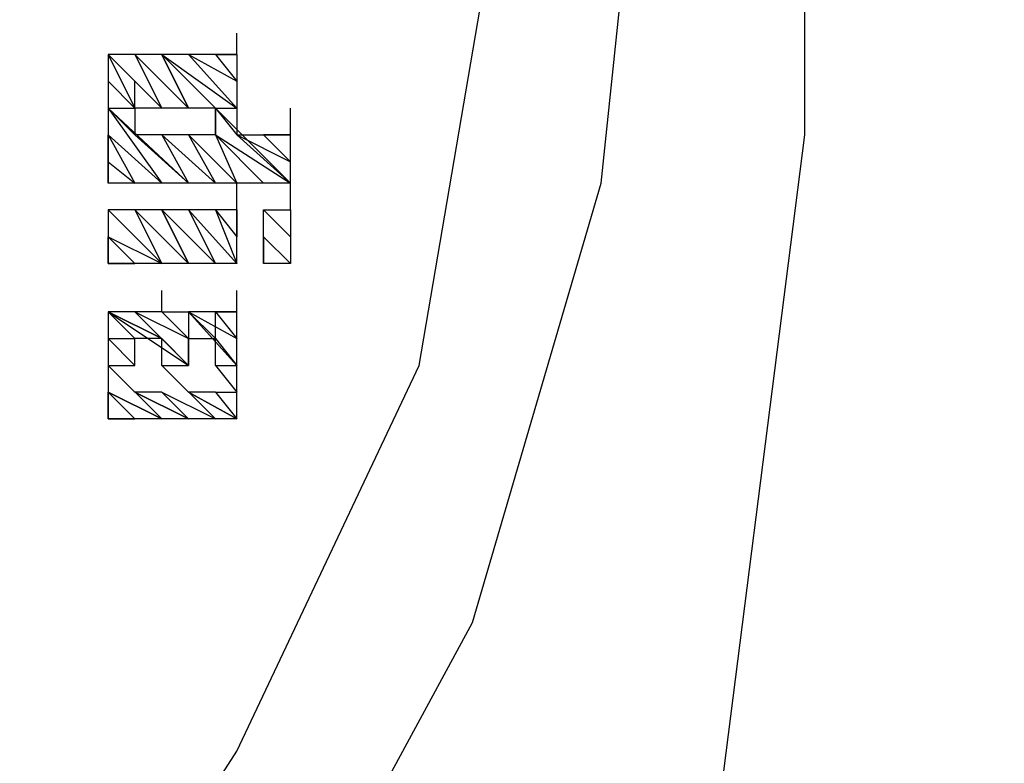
# Model space of a CAD drawing. Header units: inches. Extents: x -341304 to 31571016, y -692717 to 2132253.
# Tile 16 of 256: x 359132 to 359213, y -565875 to -565814. Entities that reach past the tile are written whole.
import ezdxf

# ---------------------------------------------------------------- set-up
doc = ezdxf.new("R2010")
doc.units = ezdxf.units.IN
doc.header["$MEASUREMENT"] = 0
doc.layers.add('cw pipe', color=3, linetype='Continuous')
doc.styles.add('ROMANS', font='romans')
doc.dimstyles.new('User600', dxfattribs={"dimscale": 500, "dimtxt": 1.5, "dimasz": 1.25, "dimexe": 1, "dimexo": 1, "dimgap": 0.4, "dimtad": 1, "dimdec": 0, "dimzin": 0, "dimdsep": 46, "dimtxsty": 'ROMANS', "dimcen": 1, "dimclrd": 8, "dimclre": 8, "dimclrt": 3, "dimadec": 0, "dimazin": 0, "dimtfac": 1, "dimtdec": 0, "dimtix": 1, "dimtofl": 0, "dimtmove": 0, "dimatfit": 3, "dimfxl": 1, "dimtolj": 1, "dimtzin": 0, "dimarcsym": 0})

# ---------------------------------------------------------------- blocks, each defined once
blk = doc.blocks.new('7ugb')
at = {"layer": 'cw pipe', "color": 20}
for points in [[(726.6, 2603.636), (745.497, 2605.833), (762.416, 2612.206), (778.237, 2621.654), (792.959, 2633.3), (803.506, 2648.022), (812.076, 2663.843), (817.349, 2681.861), (819.327, 2700.758), (817.349, 2718.776), (812.076, 2736.574), (803.506, 2752.395), (792.959, 2767.117), (778.237, 2778.762), (762.416, 2788.211), (745.497, 2794.583), (726.6, 2796.781)], [(698.035, 2613.304), (716.053, 2610.008), (732.972, 2610.008), (750.77, 2614.183), (766.591, 2621.654), (781.313, 2631.103), (792.959, 2643.847), (802.407, 2658.569), (809.878, 2674.39), (812.955, 2692.408), (812.955, 2709.107), (808.78, 2727.125), (802.407, 2742.946), (792.959, 2757.668), (780.434, 2770.413), (765.492, 2779.861), (749.672, 2787.332), (732.972, 2790.408), (714.954, 2790.408), (696.936, 2787.332)], [(812.076, 2618.578), (821.524, 2651.098), (825.699, 2683.838), (825.699, 2716.578), (821.524, 2749.318), (812.076, 2782.058)], [(802.407, 2687.134), (802.407, 2688.013)], [(802.407, 2687.134), (802.407, 2688.013)], [(802.407, 2687.134), (802.407, 2688.013)], [(802.407, 2687.134), (802.407, 2688.013)], [(797.134, 2687.134), (799.331, 2684.937)], [(797.134, 2687.134), (799.331, 2684.937)], [(797.134, 2687.134), (799.331, 2684.937)], [(797.134, 2687.134), (799.331, 2684.937)], [(797.134, 2687.134), (799.331, 2684.937)], [(797.134, 2687.134), (799.331, 2684.937)], [(797.134, 2687.134), (799.331, 2684.937)], [(797.134, 2687.134), (798.233, 2684.937)], [(797.134, 2687.134), (798.233, 2684.937)], [(797.134, 2687.134), (798.233, 2684.937)], [(797.134, 2687.134), (798.233, 2684.937)], [(797.134, 2687.134), (798.233, 2684.937)], [(797.134, 2687.134), (797.134, 2682.74)], [(802.407, 2687.134), (797.134, 2687.134)], [(798.233, 2687.134), (800.43, 2684.937)], [(798.233, 2687.134), (800.43, 2684.937)], [(798.233, 2687.134), (800.43, 2684.937)], [(798.233, 2687.134), (800.43, 2684.937)], [(798.233, 2687.134), (800.43, 2684.937)], [(798.233, 2687.134), (800.43, 2684.937)], [(798.233, 2687.134), (800.43, 2684.937)], [(798.233, 2687.134), (799.331, 2684.937)], [(798.233, 2687.134), (799.331, 2684.937)], [(798.233, 2687.134), (799.331, 2684.937)], [(798.233, 2687.134), (799.331, 2684.937)], [(798.233, 2687.134), (799.331, 2684.937)], [(799.331, 2687.134), (802.407, 2684.937)], [(799.331, 2687.134), (801.529, 2684.937), (802.407, 2684.937)], [(799.331, 2687.134), (801.529, 2684.937), (802.407, 2683.838)], [(799.331, 2687.134), (801.529, 2684.937), (802.407, 2683.838)], [(799.331, 2687.134), (801.529, 2684.937), (802.407, 2683.838)], [(799.331, 2687.134), (801.529, 2684.937), (802.407, 2683.838)], [(804.605, 2681.861), (801.529, 2684.937), (799.331, 2687.134)], [(804.605, 2681.861), (801.529, 2684.937), (799.331, 2687.134)], [(799.331, 2687.134), (800.43, 2684.937)], [(799.331, 2687.134), (800.43, 2684.937), (799.331, 2687.134)], [(799.331, 2687.134), (800.43, 2684.937)], [(799.331, 2687.134), (800.43, 2684.937)], [(800.43, 2687.134), (802.407, 2686.036)], [(800.43, 2687.134), (802.407, 2686.036)], [(800.43, 2687.134), (802.407, 2684.937)], [(800.43, 2687.134), (802.407, 2684.937)], [(800.43, 2687.134), (802.407, 2684.937)], [(800.43, 2687.134), (802.407, 2684.937)], [(800.43, 2687.134), (802.407, 2684.937)], [(800.43, 2687.134), (802.407, 2684.937)], [(800.43, 2687.134), (802.407, 2684.937)], [(800.43, 2687.134), (802.407, 2684.937)], [(800.43, 2687.134), (802.407, 2684.937)], [(800.43, 2687.134), (802.407, 2684.937)], [(801.529, 2687.134), (802.407, 2687.134)], [(801.529, 2687.134), (802.407, 2686.036)], [(801.529, 2687.134), (802.407, 2686.036)], [(801.529, 2687.134), (802.407, 2686.036)], [(801.529, 2687.134), (802.407, 2686.036)], [(801.529, 2687.134), (802.407, 2686.036)], [(801.529, 2687.134), (802.407, 2686.036)], [(801.529, 2687.134), (802.407, 2686.036)], [(801.529, 2687.134), (802.407, 2686.036)], [(801.529, 2687.134), (802.407, 2686.036)], [(801.529, 2687.134), (802.407, 2686.036)], [(801.529, 2687.134), (802.407, 2686.036)], [(802.407, 2687.134), (802.407, 2683.838)], [(797.134, 2686.036), (798.233, 2684.937)], [(797.134, 2686.036), (798.233, 2684.937)], [(797.134, 2686.036), (798.233, 2684.937)], [(797.134, 2686.036), (798.233, 2684.937)], [(797.134, 2686.036), (798.233, 2684.937)], [(797.134, 2686.036), (798.233, 2684.937)], [(797.134, 2686.036), (798.233, 2684.937)], [(797.134, 2686.036), (798.233, 2684.937)], [(797.134, 2686.036), (798.233, 2684.937)], [(797.134, 2686.036), (798.233, 2684.937)], [(797.134, 2686.036), (798.233, 2684.937)], [(797.134, 2686.036), (798.233, 2684.937)], [(798.233, 2684.937), (798.233, 2686.036)], [(797.134, 2684.937), (798.233, 2684.937)], [(797.134, 2684.937), (798.233, 2684.937)], [(797.134, 2684.937), (798.233, 2684.937)], [(797.134, 2684.937), (798.233, 2684.937)], [(797.134, 2684.937), (798.233, 2684.937)], [(797.134, 2684.937), (798.233, 2683.838)], [(797.134, 2684.937), (798.233, 2683.838)], [(797.134, 2684.937), (798.233, 2683.838)], [(797.134, 2684.937), (798.233, 2683.838)], [(797.134, 2684.937), (798.233, 2683.838)], [(797.134, 2684.937), (800.43, 2681.861)], [(797.134, 2684.937), (799.331, 2681.861)], [(798.233, 2684.937), (798.233, 2683.838)], [(801.529, 2684.937), (798.233, 2684.937)], [(801.529, 2684.937), (804.605, 2681.861)], [(801.529, 2684.937), (804.605, 2681.861)], [(801.529, 2684.937), (801.529, 2683.838)], [(801.529, 2683.838), (801.529, 2684.937)], [(804.605, 2683.838), (804.605, 2684.937)], [(804.605, 2683.838), (804.605, 2684.937)], [(804.605, 2683.838), (804.605, 2684.937)], [(797.134, 2683.838), (799.331, 2681.861)], [(797.134, 2683.838), (799.331, 2681.861)], [(797.134, 2683.838), (799.331, 2681.861)], [(797.134, 2683.838), (799.331, 2681.861)], [(797.134, 2683.838), (799.331, 2681.861)], [(797.134, 2683.838), (799.331, 2681.861)], [(797.134, 2683.838), (799.331, 2681.861)], [(797.134, 2683.838), (799.331, 2681.861)], [(797.134, 2683.838), (799.331, 2681.861)], [(797.134, 2683.838), (799.331, 2681.861)], [(797.134, 2683.838), (799.331, 2681.861)], [(797.134, 2683.838), (798.233, 2681.861)], [(797.134, 2683.838), (798.233, 2681.861)], [(797.134, 2682.74), (797.134, 2683.838)], [(798.233, 2683.838), (800.43, 2681.861)], [(798.233, 2683.838), (800.43, 2681.861)], [(798.233, 2683.838), (800.43, 2681.861)], [(798.233, 2683.838), (800.43, 2681.861)], [(798.233, 2683.838), (800.43, 2681.861)], [(798.233, 2683.838), (800.43, 2681.861)], [(798.233, 2683.838), (800.43, 2681.861)], [(801.529, 2683.838), (798.233, 2683.838)], [(799.331, 2683.838), (801.529, 2681.861)], [(799.331, 2683.838), (801.529, 2681.861)], [(799.331, 2683.838), (801.529, 2681.861)], [(799.331, 2683.838), (801.529, 2681.861)], [(799.331, 2683.838), (801.529, 2681.861)], [(799.331, 2683.838), (801.529, 2681.861)], [(799.331, 2683.838), (801.529, 2681.861)], [(799.331, 2683.838), (801.529, 2681.861)], [(799.331, 2683.838), (800.43, 2681.861)], [(799.331, 2683.838), (800.43, 2681.861)], [(799.331, 2683.838), (800.43, 2681.861)], [(799.331, 2683.838), (800.43, 2681.861)], [(800.43, 2683.838), (802.407, 2681.861)], [(800.43, 2683.838), (802.407, 2681.861)], [(800.43, 2683.838), (802.407, 2681.861)], [(800.43, 2683.838), (802.407, 2681.861)], [(800.43, 2683.838), (802.407, 2681.861)], [(800.43, 2683.838), (802.407, 2681.861)], [(800.43, 2683.838), (802.407, 2681.861)], [(800.43, 2683.838), (801.529, 2681.861)], [(800.43, 2683.838), (801.529, 2681.861)], [(800.43, 2683.838), (801.529, 2681.861)], [(800.43, 2683.838), (801.529, 2681.861)], [(800.43, 2683.838), (801.529, 2681.861)], [(801.529, 2683.838), (804.605, 2681.861)], [(801.529, 2683.838), (803.506, 2681.861)], [(801.529, 2683.838), (803.506, 2681.861)], [(801.529, 2683.838), (803.506, 2681.861)], [(801.529, 2683.838), (803.506, 2681.861)], [(801.529, 2683.838), (803.506, 2681.861)], [(801.529, 2683.838), (803.506, 2681.861)], [(801.529, 2683.838), (803.506, 2681.861)], [(801.529, 2683.838), (803.506, 2681.861)], [(801.529, 2683.838), (803.506, 2681.861)], [(801.529, 2683.838), (803.506, 2681.861)], [(801.529, 2683.838), (803.506, 2681.861)], [(801.529, 2683.838), (803.506, 2681.861)], [(801.529, 2683.838), (802.407, 2681.861)], [(801.529, 2683.838), (802.407, 2681.861)], [(801.529, 2683.838), (802.407, 2681.861)], [(801.529, 2683.838), (802.407, 2681.861)], [(801.529, 2683.838), (802.407, 2681.861)], [(802.407, 2683.838), (803.506, 2683.838)], [(802.407, 2683.838), (804.605, 2682.74)], [(802.407, 2683.838), (804.605, 2682.74)], [(802.407, 2683.838), (804.605, 2681.861)], [(803.506, 2683.838), (804.605, 2683.838)], [(803.506, 2683.838), (804.605, 2682.74)], [(803.506, 2683.838), (804.605, 2682.74)], [(803.506, 2683.838), (804.605, 2682.74)], [(803.506, 2683.838), (804.605, 2682.74)], [(803.506, 2683.838), (804.605, 2682.74)], [(803.506, 2683.838), (804.605, 2682.74)], [(803.506, 2683.838), (804.605, 2682.74)], [(803.506, 2683.838), (804.605, 2682.74)], [(803.506, 2683.838), (804.605, 2682.74)], [(803.506, 2683.838), (804.605, 2682.74)], [(803.506, 2683.838), (804.605, 2682.74)], [(804.605, 2681.861), (804.605, 2683.838), (803.506, 2683.838)], [(797.134, 2682.74), (798.233, 2681.861)], [(797.134, 2682.74), (798.233, 2681.861)], [(797.134, 2682.74), (798.233, 2681.861)], [(797.134, 2682.74), (798.233, 2681.861)], [(797.134, 2682.74), (798.233, 2681.861)], [(797.134, 2682.74), (798.233, 2681.861)], [(797.134, 2682.74), (798.233, 2681.861)], [(797.134, 2682.74), (798.233, 2681.861)], [(797.134, 2682.74), (798.233, 2681.861)], [(797.134, 2682.74), (798.233, 2681.861)], [(797.134, 2682.74), (797.134, 2681.861)], [(797.134, 2682.74), (797.134, 2681.861)], [(797.134, 2681.861), (797.134, 2682.74)], [(804.605, 2681.861), (797.134, 2681.861)], [(802.407, 2680.762), (802.407, 2681.861)], [(804.605, 2680.762), (804.605, 2681.861)], [(804.605, 2680.762), (804.605, 2681.861)], [(797.134, 2680.762), (799.331, 2678.565)], [(797.134, 2680.762), (799.331, 2678.565)], [(797.134, 2680.762), (799.331, 2678.565)], [(797.134, 2680.762), (799.331, 2678.565)], [(797.134, 2680.762), (799.331, 2678.565)], [(797.134, 2680.762), (799.331, 2678.565)], [(797.134, 2680.762), (799.331, 2678.565)], [(797.134, 2680.762), (797.134, 2678.565)], [(802.407, 2678.565), (802.407, 2680.762), (797.134, 2680.762)], [(798.233, 2680.762), (800.43, 2678.565)], [(798.233, 2680.762), (800.43, 2678.565)], [(798.233, 2680.762), (800.43, 2678.565)], [(798.233, 2680.762), (800.43, 2678.565)], [(798.233, 2680.762), (800.43, 2678.565)], [(798.233, 2680.762), (800.43, 2678.565)], [(798.233, 2680.762), (800.43, 2678.565)], [(798.233, 2680.762), (800.43, 2678.565)], [(798.233, 2680.762), (799.331, 2678.565)], [(798.233, 2680.762), (799.331, 2678.565)], [(798.233, 2680.762), (799.331, 2678.565)], [(798.233, 2680.762), (799.331, 2678.565)], [(799.331, 2680.762), (801.529, 2678.565)], [(799.331, 2680.762), (801.529, 2678.565)], [(799.331, 2680.762), (801.529, 2678.565)], [(799.331, 2680.762), (801.529, 2678.565)], [(799.331, 2680.762), (801.529, 2678.565)], [(799.331, 2680.762), (801.529, 2678.565)], [(801.529, 2678.565), (799.331, 2680.762), (800.43, 2678.565), (799.331, 2680.762), (800.43, 2678.565), (799.331, 2680.762), (800.43, 2678.565)], [(800.43, 2680.762), (802.407, 2678.565)], [(800.43, 2680.762), (802.407, 2678.565)], [(800.43, 2680.762), (802.407, 2678.565)], [(800.43, 2680.762), (802.407, 2678.565)], [(800.43, 2680.762), (802.407, 2678.565)], [(800.43, 2680.762), (802.407, 2678.565)], [(800.43, 2680.762), (802.407, 2678.565)], [(800.43, 2680.762), (802.407, 2678.565)], [(800.43, 2680.762), (801.529, 2678.565)], [(800.43, 2680.762), (801.529, 2678.565)], [(800.43, 2680.762), (801.529, 2678.565)], [(800.43, 2680.762), (801.529, 2678.565)], [(800.43, 2680.762), (801.529, 2678.565)], [(801.529, 2680.762), (802.407, 2679.663)], [(801.529, 2680.762), (802.407, 2679.663)], [(801.529, 2680.762), (802.407, 2679.663)], [(801.529, 2680.762), (802.407, 2679.663)], [(801.529, 2680.762), (802.407, 2679.663)], [(801.529, 2680.762), (802.407, 2679.663)], [(801.529, 2680.762), (802.407, 2679.663)], [(801.529, 2680.762), (802.407, 2679.663)], [(801.529, 2680.762), (802.407, 2678.565)], [(801.529, 2680.762), (802.407, 2678.565)], [(801.529, 2680.762), (802.407, 2678.565)], [(801.529, 2680.762), (802.407, 2678.565)], [(802.407, 2680.762), (802.407, 2679.663)], [(802.407, 2680.762), (802.407, 2679.663)], [(802.407, 2680.762), (802.407, 2679.663)], [(802.407, 2680.762), (802.407, 2679.663)], [(803.506, 2680.762), (804.605, 2679.663)], [(803.506, 2680.762), (804.605, 2679.663)], [(803.506, 2680.762), (804.605, 2679.663)], [(803.506, 2680.762), (804.605, 2679.663)], [(803.506, 2680.762), (804.605, 2679.663)], [(803.506, 2680.762), (804.605, 2679.663)], [(803.506, 2680.762), (804.605, 2679.663)], [(803.506, 2680.762), (804.605, 2679.663)], [(803.506, 2680.762), (804.605, 2679.663)], [(803.506, 2680.762), (804.605, 2679.663)], [(803.506, 2680.762), (804.605, 2679.663)], [(803.506, 2678.565), (803.506, 2680.762), (804.605, 2680.762)], [(804.605, 2680.762), (804.605, 2679.663)], [(804.605, 2680.762), (804.605, 2678.565)], [(797.134, 2679.663), (799.331, 2678.565)], [(797.134, 2679.663), (798.233, 2678.565)], [(797.134, 2679.663), (798.233, 2678.565)], [(797.134, 2679.663), (798.233, 2678.565)], [(797.134, 2679.663), (798.233, 2678.565)], [(797.134, 2679.663), (798.233, 2678.565)], [(797.134, 2679.663), (798.233, 2678.565)], [(797.134, 2679.663), (798.233, 2678.565)], [(797.134, 2679.663), (798.233, 2678.565)], [(797.134, 2679.663), (798.233, 2678.565)], [(797.134, 2679.663), (798.233, 2678.565)], [(797.134, 2679.663), (798.233, 2678.565)], [(797.134, 2678.565), (797.134, 2679.663)], [(797.134, 2678.565), (797.134, 2679.663)], [(797.134, 2678.565), (797.134, 2679.663)], [(797.134, 2678.565), (797.134, 2679.663)], [(797.134, 2678.565), (797.134, 2679.663)], [(803.506, 2679.663), (804.605, 2678.565)], [(803.506, 2679.663), (804.605, 2678.565)], [(803.506, 2679.663), (804.605, 2678.565)], [(803.506, 2679.663), (804.605, 2678.565)], [(803.506, 2679.663), (804.605, 2678.565)], [(803.506, 2679.663), (804.605, 2678.565)], [(803.506, 2679.663), (804.605, 2678.565)], [(803.506, 2679.663), (804.605, 2678.565)], [(803.506, 2679.663), (804.605, 2678.565)], [(803.506, 2679.663), (803.506, 2678.565)], [(803.506, 2679.663), (803.506, 2678.565)], [(803.506, 2679.663), (803.506, 2678.565)], [(803.506, 2678.565), (803.506, 2679.663)], [(803.506, 2678.565), (803.506, 2679.663)], [(803.506, 2678.565), (803.506, 2679.663)], [(803.506, 2678.565), (803.506, 2679.663)], [(803.506, 2678.565), (803.506, 2679.663)], [(803.506, 2678.565), (803.506, 2679.663)], [(797.134, 2678.565), (798.233, 2678.565)], [(802.407, 2678.565), (797.134, 2678.565)], [(804.605, 2678.565), (803.506, 2678.565)], [(799.331, 2676.587), (799.331, 2677.466)], [(802.407, 2676.587), (802.407, 2677.466)], [(802.407, 2676.587), (802.407, 2677.466)], [(802.407, 2676.587), (802.407, 2677.466)], [(802.407, 2676.587), (802.407, 2677.466)], [(797.134, 2676.587), (800.43, 2674.39)], [(797.134, 2676.587), (800.43, 2674.39)], [(797.134, 2676.587), (800.43, 2674.39)], [(797.134, 2676.587), (800.43, 2674.39)], [(797.134, 2676.587), (799.331, 2675.488)], [(800.43, 2674.39), (799.331, 2675.488), (797.134, 2676.587)], [(797.134, 2676.587), (799.331, 2675.488)], [(797.134, 2676.587), (799.331, 2675.488)], [(797.134, 2676.587), (798.233, 2675.488)], [(797.134, 2676.587), (798.233, 2675.488)], [(797.134, 2676.587), (798.233, 2675.488)], [(797.134, 2676.587), (798.233, 2675.488)], [(797.134, 2676.587), (798.233, 2675.488)], [(797.134, 2676.587), (798.233, 2675.488)], [(797.134, 2676.587), (798.233, 2675.488)], [(797.134, 2676.587), (798.233, 2675.488)], [(797.134, 2676.587), (798.233, 2675.488)], [(797.134, 2676.587), (797.134, 2672.193)], [(799.331, 2676.587), (797.134, 2676.587)], [(798.233, 2676.587), (800.43, 2675.488)], [(798.233, 2676.587), (800.43, 2675.488)], [(798.233, 2676.587), (800.43, 2675.488)], [(798.233, 2676.587), (800.43, 2675.488)], [(798.233, 2676.587), (800.43, 2675.488)], [(798.233, 2676.587), (800.43, 2675.488)], [(798.233, 2676.587), (800.43, 2675.488)], [(798.233, 2676.587), (800.43, 2675.488)], [(798.233, 2676.587), (800.43, 2675.488)], [(798.233, 2676.587), (800.43, 2674.39)], [(798.233, 2676.587), (800.43, 2674.39)], [(798.233, 2676.587), (800.43, 2674.39)], [(799.331, 2676.587), (800.43, 2676.587), (801.529, 2675.488)], [(799.331, 2676.587), (800.43, 2676.587)], [(799.331, 2676.587), (800.43, 2676.587)], [(799.331, 2676.587), (800.43, 2676.587)], [(799.331, 2676.587), (800.43, 2676.587)], [(799.331, 2676.587), (800.43, 2676.587)], [(799.331, 2676.587), (800.43, 2676.587)], [(799.331, 2676.587), (800.43, 2676.587)], [(799.331, 2676.587), (800.43, 2676.587)], [(799.331, 2676.587), (800.43, 2675.488), (799.331, 2676.587)], [(799.331, 2676.587), (800.43, 2675.488)], [(800.43, 2676.587), (802.407, 2675.488)], [(800.43, 2676.587), (802.407, 2675.488)], [(800.43, 2676.587), (802.407, 2675.488)], [(800.43, 2676.587), (802.407, 2675.488)], [(800.43, 2676.587), (802.407, 2675.488)], [(800.43, 2676.587), (802.407, 2675.488)], [(800.43, 2676.587), (802.407, 2674.39)], [(800.43, 2676.587), (802.407, 2674.39)], [(800.43, 2676.587), (802.407, 2674.39)], [(800.43, 2676.587), (802.407, 2674.39)], [(800.43, 2676.587), (802.407, 2674.39)], [(800.43, 2676.587), (802.407, 2674.39)], [(800.43, 2676.587), (802.407, 2674.39)], [(800.43, 2676.587), (800.43, 2674.39)], [(802.407, 2676.587), (800.43, 2676.587), (800.43, 2675.488)], [(801.529, 2676.587), (802.407, 2676.587)], [(801.529, 2676.587), (802.407, 2676.587)], [(801.529, 2676.587), (802.407, 2676.587)], [(801.529, 2676.587), (802.407, 2676.587)], [(801.529, 2676.587), (802.407, 2676.587)], [(801.529, 2676.587), (802.407, 2676.587)], [(801.529, 2676.587), (802.407, 2675.488)], [(801.529, 2676.587), (802.407, 2675.488)], [(801.529, 2676.587), (802.407, 2675.488)], [(801.529, 2676.587), (802.407, 2675.488)], [(801.529, 2676.587), (802.407, 2675.488)], [(801.529, 2676.587), (802.407, 2675.488)], [(801.529, 2675.488), (801.529, 2676.587)], [(801.529, 2675.488), (801.529, 2676.587)], [(802.407, 2672.193), (802.407, 2676.587)], [(797.134, 2675.488), (798.233, 2675.488)], [(797.134, 2675.488), (798.233, 2675.488)], [(797.134, 2675.488), (798.233, 2675.488)], [(797.134, 2675.488), (798.233, 2675.488)], [(797.134, 2675.488), (798.233, 2674.39)], [(797.134, 2675.488), (798.233, 2674.39)], [(797.134, 2675.488), (798.233, 2674.39)], [(797.134, 2675.488), (798.233, 2674.39)], [(797.134, 2675.488), (798.233, 2674.39)], [(797.134, 2675.488), (798.233, 2674.39)], [(797.134, 2675.488), (798.233, 2674.39)], [(797.134, 2675.488), (798.233, 2674.39)], [(798.233, 2674.39), (798.233, 2675.488)], [(798.233, 2674.39), (798.233, 2675.488)], [(799.331, 2675.488), (798.233, 2675.488)], [(798.233, 2674.39), (798.233, 2675.488)], [(799.331, 2674.39), (799.331, 2675.488)], [(799.331, 2674.39), (799.331, 2675.488)], [(799.331, 2674.39), (799.331, 2675.488)], [(800.43, 2675.488), (801.529, 2675.488)], [(800.43, 2675.488), (801.529, 2675.488)], [(800.43, 2675.488), (801.529, 2675.488)], [(800.43, 2675.488), (801.529, 2675.488)], [(800.43, 2675.488), (801.529, 2675.488)], [(800.43, 2675.488), (801.529, 2675.488)], [(800.43, 2674.39), (800.43, 2675.488)], [(801.529, 2675.488), (802.407, 2674.39)], [(801.529, 2674.39), (801.529, 2675.488)], [(801.529, 2674.39), (801.529, 2675.488)], [(801.529, 2674.39), (801.529, 2675.488)], [(797.134, 2674.39), (798.233, 2674.39)], [(797.134, 2674.39), (798.233, 2674.39)], [(797.134, 2674.39), (798.233, 2674.39)], [(797.134, 2674.39), (798.233, 2674.39)], [(800.43, 2672.193), (798.233, 2673.291), (797.134, 2674.39)], [(800.43, 2672.193), (798.233, 2673.291), (797.134, 2674.39)], [(797.134, 2674.39), (799.331, 2672.193), (797.134, 2674.39), (799.331, 2672.193), (797.134, 2674.39), (799.331, 2672.193), (797.134, 2674.39)], [(799.331, 2674.39), (800.43, 2674.39)], [(799.331, 2674.39), (800.43, 2674.39)], [(799.331, 2674.39), (800.43, 2674.39)], [(799.331, 2674.39), (800.43, 2674.39)], [(802.407, 2672.193), (800.43, 2673.291), (799.331, 2674.39)], [(802.407, 2672.193), (800.43, 2673.291), (799.331, 2674.39)], [(799.331, 2674.39), (801.529, 2672.193)], [(799.331, 2674.39), (801.529, 2672.193)], [(799.331, 2674.39), (801.529, 2672.193)], [(799.331, 2674.39), (801.529, 2672.193)], [(799.331, 2674.39), (801.529, 2672.193)], [(799.331, 2674.39), (801.529, 2672.193)], [(801.529, 2674.39), (802.407, 2674.39)], [(801.529, 2674.39), (802.407, 2674.39)], [(801.529, 2674.39), (802.407, 2674.39)], [(801.529, 2674.39), (802.407, 2674.39)], [(801.529, 2674.39), (802.407, 2674.39)], [(801.529, 2674.39), (802.407, 2673.291)], [(801.529, 2674.39), (802.407, 2673.291)], [(801.529, 2674.39), (802.407, 2673.291)], [(801.529, 2674.39), (802.407, 2673.291)], [(801.529, 2674.39), (802.407, 2673.291)], [(801.529, 2674.39), (802.407, 2673.291)], [(801.529, 2674.39), (802.407, 2673.291)], [(801.529, 2674.39), (802.407, 2673.291)], [(797.134, 2673.291), (799.331, 2672.193), (797.134, 2673.291), (799.331, 2672.193), (797.134, 2673.291), (799.331, 2672.193), (797.134, 2673.291), (798.233, 2672.193), (797.134, 2673.291), (798.233, 2672.193), (797.134, 2673.291), (798.233, 2672.193), (797.134, 2673.291)], [(797.134, 2672.193), (797.134, 2673.291)], [(798.233, 2673.291), (800.43, 2672.193)], [(798.233, 2673.291), (800.43, 2672.193)], [(798.233, 2673.291), (800.43, 2672.193)], [(798.233, 2673.291), (800.43, 2672.193)], [(798.233, 2673.291), (800.43, 2672.193)], [(799.331, 2673.291), (798.233, 2673.291)], [(799.331, 2673.291), (801.529, 2672.193)], [(799.331, 2673.291), (801.529, 2672.193)], [(799.331, 2673.291), (801.529, 2672.193)], [(799.331, 2673.291), (801.529, 2672.193)], [(799.331, 2673.291), (801.529, 2672.193)], [(799.331, 2673.291), (801.529, 2672.193)], [(799.331, 2673.291), (800.43, 2672.193)], [(799.331, 2673.291), (800.43, 2672.193)], [(799.331, 2673.291), (800.43, 2672.193)], [(799.331, 2673.291), (800.43, 2672.193)], [(799.331, 2673.291), (800.43, 2672.193)], [(800.43, 2673.291), (802.407, 2672.193)], [(800.43, 2673.291), (802.407, 2672.193)], [(800.43, 2673.291), (802.407, 2672.193)], [(800.43, 2673.291), (802.407, 2672.193)], [(800.43, 2673.291), (802.407, 2672.193)], [(800.43, 2673.291), (802.407, 2672.193)], [(801.529, 2673.291), (800.43, 2673.291)], [(801.529, 2673.291), (802.407, 2673.291)], [(801.529, 2673.291), (802.407, 2673.291)], [(801.529, 2673.291), (802.407, 2673.291)], [(801.529, 2673.291), (802.407, 2673.291)], [(801.529, 2673.291), (802.407, 2672.193)], [(801.529, 2673.291), (802.407, 2672.193)], [(801.529, 2673.291), (802.407, 2672.193)], [(801.529, 2673.291), (802.407, 2672.193)], [(801.529, 2673.291), (802.407, 2672.193)], [(801.529, 2673.291), (802.407, 2672.193)], [(801.529, 2673.291), (802.407, 2672.193)], [(801.529, 2673.291), (802.407, 2672.193)], [(801.529, 2673.291), (802.407, 2672.193)], [(802.407, 2672.193), (802.407, 2673.291)], [(797.134, 2672.193), (798.233, 2672.193), (797.134, 2672.193), (798.233, 2672.193), (797.134, 2672.193), (798.233, 2672.193), (797.134, 2672.193), (798.233, 2672.193)], [(802.407, 2672.193), (797.134, 2672.193)]]:
    blk.add_lwpolyline(points, dxfattribs=at)
blk = doc.blocks.new('Q-Q')
at = {"xscale": 2, "yscale": 2, "zscale": 2}
blk.add_blockref('7ugb', (-1649596.162, 164869.221), dxfattribs=at)
at = {"color": 4}
blk.add_leader([(-1650390.679, 169819.407), (-1650390.679, 171648.156), (-1644362.631, 171648.156)], dimstyle='User600', override={"dimgap": 0.4, "dimtad": 0}, dxfattribs=at)

msp = doc.modelspace()

# ---------------------------------------------------------------- block references
at = {"color": 7}
msp.add_blockref('Q-Q', (2007141.303, -736060.37), dxfattribs=at)

doc.saveas('drawing.dxf')
